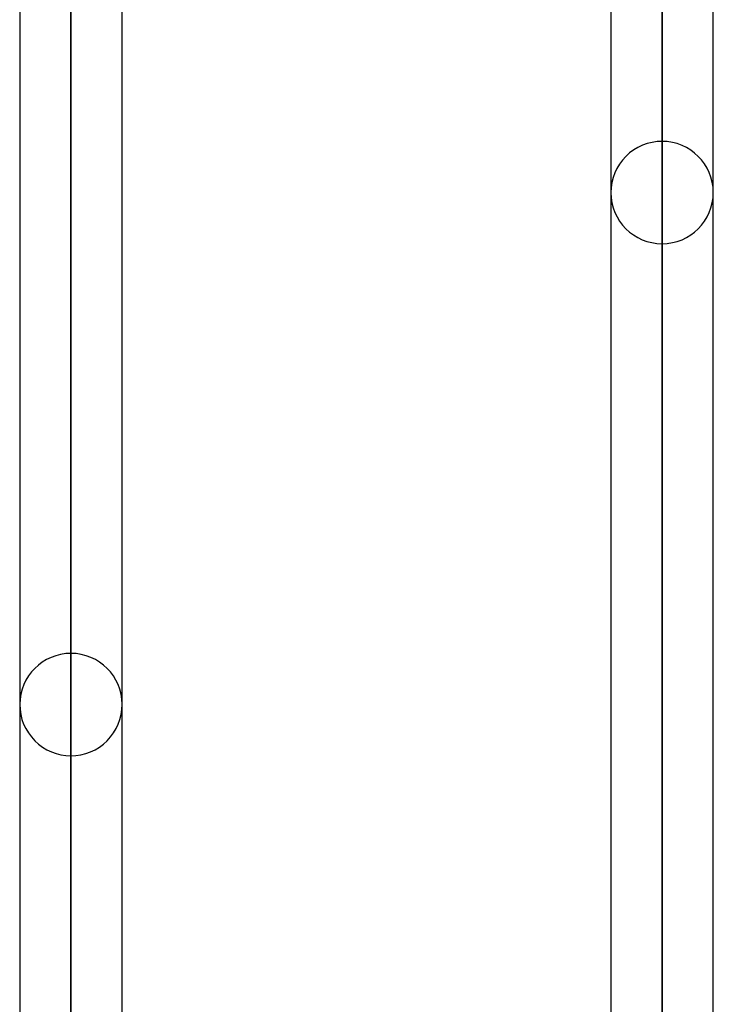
# Model space of a CAD drawing. Header units: millimetres. Extents: x -97 to 81, y -215 to 215.
# Tile 34 of 82: x -26 to -16, y -70 to -56. Entities that reach past the tile are written whole.
import ezdxf

# ---------------------------------------------------------------- set-up
doc = ezdxf.new("R2010")
doc.units = ezdxf.units.MM
doc.layers.add('MAIN-1', color=7, linetype='Continuous')
doc.layers.add('MAIN-2', color=7, linetype='Continuous')

msp = doc.modelspace()

# ---------------------------------------------------------------- linework, layer by layer
at = {"layer": 'MAIN-1'}
for p, q in [((-25.256, 0), (-25.256, -116.055)), ((-16.456, 0), (-16.456, -116.055)), ((-26.019, 0), (-26.019, -115.406)), ((-24.494, -115.339), (-24.494, 0)), ((-17.219, 0), (-17.219, -115.339)), ((-15.694, -115.339), (-15.694, 0))]:
    msp.add_line(p, q, dxfattribs=at)
at = {"layer": 'MAIN-2'}
for p, q in [((-25.256, 0), (-25.256, -114.931)), ((-25.256, -116.055), (-25.256, 0)), ((-25.256, -114.931), (-25.256, 0)), ((-16.456, -116.055), (-16.456, 0)), ((-16.456, -115.047), (-16.456, 0)), ((-16.456, -42.239), (-16.456, -115.047)), ((-16.456, -43.759), (-16.456, -57.492)), ((-16.456, -59.017), (-16.456, -44.782)), ((-25.256, -49.016), (-25.256, -65.118)), ((-25.256, -66.642), (-25.256, -50.183))]:
    msp.add_line(p, q, dxfattribs=at)
for centre, start, end in [((-16.456, -58.255), 89.9999, 180.0001), ((-16.456, -58.255), 359.9999, 89.9999), ((-16.456, -58.255), 180.0001, 270.0001), ((-16.456, -58.255), 270.0001, 359.9999), ((-25.256, -65.88), 90, 179.9998), ((-25.256, -65.88), 0.0002, 90), ((-25.256, -65.88), 179.9998, 270), ((-25.256, -65.88), 270, 0.0002)]:
    msp.add_arc(centre, 0.762, start, end, dxfattribs=at)

doc.saveas('drawing.dxf')
